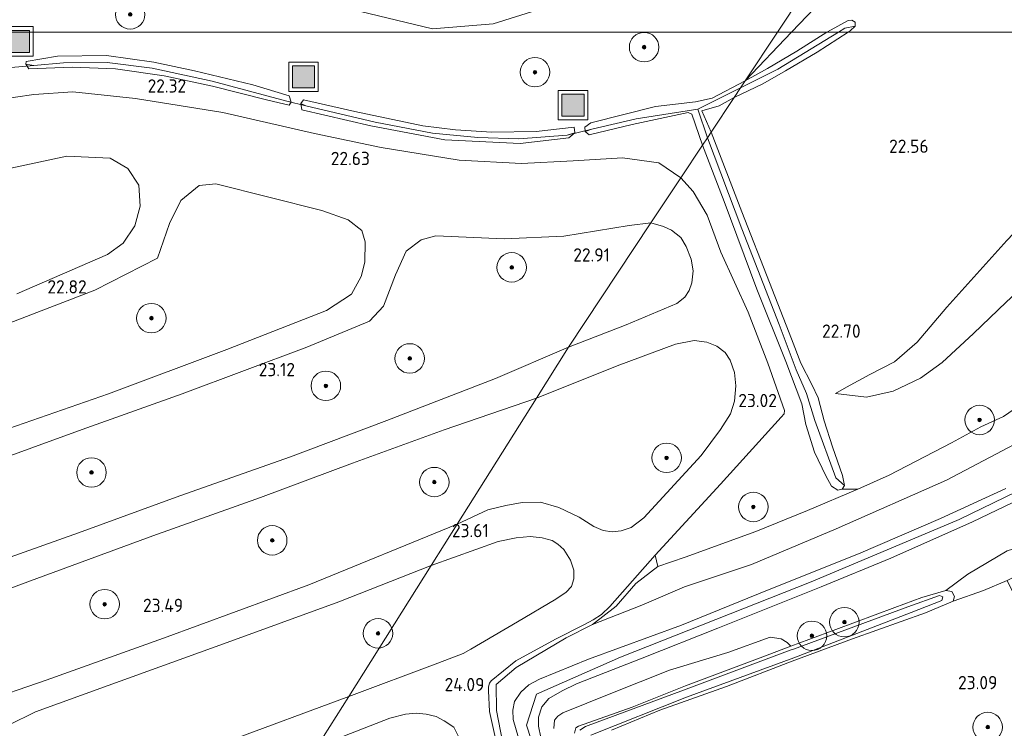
# Model space of a CAD drawing. Header units: metres. Extents: x 185049 to 189876, y 349292 to 352302.
# Tile 79 of 256: x 188019 to 188152, y 349906 to 350002. Entities that reach past the tile are written whole.
import ezdxf
from ezdxf.enums import TextEntityAlignment as Align

# ---------------------------------------------------------------- set-up
doc = ezdxf.new("R2010")
doc.units = ezdxf.units.M
for name, color, linetype, lineweight in [('B-WE-GR-BOOM-S', 90, 'Continuous', 25), ('B-WE-GR-GRAS-GV', 60, 'Continuous', 13), ('B-WE-GW-OPHOGING_KRUIN-G', 90, 'Continuous', 18), ('B-WE-GW-TALUD_KRUIN-G', 90, 'Continuous', 18), ('B-WE-GW-TALUD_TEEN-G', 90, 'Continuous', 18), ('B-WE-IE-MEUBILAIR_WEGMEUBILAIR-S', 7, 'Continuous', 25), ('B-WE-IE-TERREINAFSCHEIDING_KUNSTMATIG_HEKWERK-G', 20, 'IE-TERREINAFSCHEIDING-KUNSTMATIG', 18), ('B-WE-KW-KUNSTWERK_DUIKER-G', 170, 'Continuous', 18), ('B-WE-OG-TERREIN_GROEN-GV', 7, 'Continuous', 18), ('B-WE-OG-WATER_GREPPEL-G', 160, 'Continuous', 18), ('B-WE-OG-WATER_SLOOT-G', 120, 'Continuous', 18), ('B-WE-OG-WATER_SLOOT-GV', 120, 'Continuous', 18), ('B-WE-VH-VERHARDING_ASFALT-GV', 252, 'Continuous', 18), ('X-XX-AL-HOOGTELABEL-S', 7, 'Continuous', 25)]:
    doc.layers.add(name, color=color, linetype=linetype, lineweight=lineweight)
doc.styles.add('NLCS-ISO-ANNOTATIVE-T18', font='NLCS-ISO.ttf', dxfattribs={"height": 1.8})
doc.linetypes.add('IE-TERREINAFSCHEIDING-KUNSTMATIG', pattern='A,4,[82,NLCS.SHX,S=0.75,R=90,X=0,Y=0],4,-2', length=10)

# ---------------------------------------------------------------- blocks, each defined once
blk = doc.blocks.new('SGR-BOOM_01-SO')
at = {"linetype": 'ByBlock', "lineweight": 18}
h = blk.add_hatch(color=0, dxfattribs=at)
h.dxf.hatch_style = 1
edge = h.paths.add_edge_path()
edge.add_arc((0, 0), 0.25, 0, 360)
at = {"color": 0, "linetype": 'ByBlock', "lineweight": 18}
for radius in [2, 0.25]:
    blk.add_circle((0, 0), radius, dxfattribs=at)
blk = doc.blocks.new('SIE-WEG_AFVALBAK-SO')
at = {"linetype": 'ByBlock', "lineweight": 18}
h = blk.add_hatch(color=0, dxfattribs=at)
h.dxf.hatch_style = 1
h.paths.add_polyline_path([(-1.5, -1.5), (1.5, -1.5), (1.5, 1.5), (-1.5, 1.5)])
at = {"color": 0, "linetype": 'ByBlock', "lineweight": 18}
for points in [[(-2, -2), (2, -2), (2, 2), (-2, 2)], [(-1.5, -1.5), (1.5, -1.5), (1.5, 1.5), (-1.5, 1.5)]]:
    blk.add_lwpolyline(points, close=True, dxfattribs=at)
blk = doc.blocks.new('SAL-HOOGTELABEL-SO')
at = {"color": 0, "linetype": 'ByBlock', "lineweight": -2, "style": 'NLCS-ISO-ANNOTATIVE-T18'}
blk.add_attdef('HOOGTE', text='', height=1.8, dxfattribs=at).set_placement((2.79, 0), align=Align.RIGHT)

msp = doc.modelspace()

# ---------------------------------------------------------------- linework, layer by layer
at = {"layer": 'B-WE-GR-GRAS-GV'}
for points in [[(188148.525, 350040.492, 22.524), (188121.6747, 350000, 22.683), (187894.8659, 350000, 21.7264), (187898.992, 350002.592, 21.703)], [(188128.85, 350005.557, 22.723), (188123.5727, 350000, 22.7166), (188121.6747, 350000, 22.683), (188148.525, 350040.492, 22.524)], [(188181.053, 350004.121, 22.873), (188177.7703, 350000, 22.8938), (188131.2615, 350000, 22.6533), (188131.553, 350000.189, 22.653), (188132.196, 350000.782, 22.627), (188132.216, 350001.327, 22.606), (188131.772, 350001.617, 22.614), (188131.273, 350001.574, 22.614), (188128.443, 350000.051, 22.627), (188128.3634, 350000, 22.627), (188123.5727, 350000, 22.7166), (188128.85, 350005.557, 22.723)], [(188065.141, 350002.795, 21.993), (188074.906, 350000.436, 22.181), (188083.094, 350001.136, 22.351), (188089.879, 350003.243, 22.427)], [(188089.879, 350003.243, 22.427), (188083.094, 350001.136, 22.351), (188074.906, 350000.436, 22.181), (188065.141, 350002.795, 21.993)], [(187894.8659, 350000, 21.7264), (188121.6747, 350000, 22.683), (188117.283, 349993.377, 22.709), (188112.813, 349991.049, 22.709), (188110.564, 349990.538, 22.687), (188105.111, 349989.914, 22.652), (188096.377, 349987.689, 22.605), (188095.532, 349987.111, 22.588), (188095.58, 349986.519, 22.592), (188096.157, 349986.056, 22.601), (188101.95, 349987.481, 22.648), (188109.581, 349989.106, 22.717), (188110.042, 349988.851, 22.743), (188111.499, 349984.655, 22.743), (188108.55, 349980.207, 22.782), (188105.565, 349982.262, 22.769), (188100.636, 349982.917, 22.748), (188093.985, 349982.518, 22.713), (188086.941, 349982.18, 22.696), (188078.511, 349982.623, 22.609), (188067.942, 349984.323, 22.51), (188058.9, 349986.225, 22.432), (188046.427, 349989.08, 22.333), (188034.617, 349991.011, 22.294), (188026.112, 349991.898, 22.298), (188020.807, 349991.54, 22.333), (188015.777, 349990.804, 22.341)], [(188154.365, 349949.251, 23.914), (188152.313, 349947.856, 23.94), (188149.268, 349946.443, 23.918), (188145.279, 349944.266, 23.922), (188136.833, 349939.903, 24.052), (188132.573, 349937.984, 24.052), (188130.428, 349937.976, 23.897), (188130.744, 349938.495, 23.922), (188130.509, 349939.85, 23.849), (188129.124, 349943.724, 23.492), (188127.989, 349947.261, 23.204), (188127.197, 349950.364, 22.997), (188126.325, 349952.204, 22.877), (188124.839, 349955.083, 22.89), (188123.563, 349958.372, 22.868), (188120.577, 349966.042, 22.808), (188116.842, 349975.625, 22.748), (188112.674, 349986.427, 22.7), (188115.793, 349991.13, 22.709), (188119.668, 349992.995, 22.687), (188122.784, 349994.732, 22.662), (188127.04, 349997.263, 22.657), (188131.2615, 350000, 22.6533), (188177.7703, 350000, 22.8938)], [(188017.039, 349981.399, 22.471), (188025.286, 349983.165, 22.462), (188031.158, 349982.885, 22.493), (188033.578, 349981.499, 22.484), (188035.039, 349979.214, 22.493), (188035.227, 349976.384, 22.544), (188034.493, 349973.7, 22.601), (188032.933, 349971.355, 22.665), (188030.783, 349969.817, 22.67), (188018.488, 349964.486, 22.743)], [(188017.485, 349960.502, 22.817), (188029.084, 349964.998, 22.782), (188037.572, 349969.344, 22.735), (188039.195, 349974.036, 22.562), (188040.764, 349977.148, 22.518), (188043.248, 349979.17, 22.497), (188045.491, 349979.432, 22.501), (188059.882, 349975.79, 22.691), (188063.451, 349974.516, 22.748), (188065.305, 349973.082, 22.76), (188065.731, 349971.525, 22.799), (188065.72, 349968.773, 22.86), (188065.215, 349966.853, 22.894), (188063.891, 349964.429, 22.89), (188060.499, 349962.215, 22.869), (188046.999, 349956.958, 22.946), (188030.947, 349950.937, 23.002), (188016.381, 349945.841, 23.015)], [(188013.651, 349941.085, 23.067), (188027.363, 349946.062, 23.059), (188040.944, 349950.935, 23.046), (188057.857, 349957.232, 22.981), (188066.349, 349960.769, 22.938), (188068.228, 349962.803, 22.899), (188069.854, 349967.07, 22.851), (188071.31, 349970.292, 22.786), (188073.333, 349971.803, 22.791), (188075.317, 349972.372, 22.795), (188084.6, 349971.939, 22.83), (188092.679, 349972.309, 22.786), (188101.574, 349973.754, 22.821), (188104.507, 349974.11, 22.812), (188093.328, 349957.252, 23.046), (188083.449, 349953.009, 23.149), (188068.712, 349947.291, 23.201), (188055.647, 349942.388, 23.249), (188040.595, 349937.069, 23.24), (188026.874, 349932.085, 23.223), (188013.476, 349927.323, 23.175)], [(188152.766, 349971.744, 22.92), (188144.641, 349962.661, 22.903), (188140.607, 349957.91, 22.86), (188137.566, 349955.255, 22.842), (188134.213, 349953.549, 22.842), (188131.046, 349951.806, 22.924), (188129.547, 349950.965, 23.105), (188133.728, 349950.481, 23.6), (188137.385, 349951.298, 23.742), (188141.062, 349953.055, 23.772), (188144.007, 349955.158, 23.776), (188148.241, 349959.119, 23.884), (188152.692, 349963.378, 24.056)], [(188155.498, 349944.972, 23.888), (188144.613, 349939.201, 23.953), (188129.622, 349932.601, 24.082), (188118.169, 349927.787, 24.163), (188109.072, 349924.742, 24.09), (188103.26, 349922.235, 24.004), (188096.6, 349919.606, 23.996), (188099.799, 349922.127, 23.935), (188102.464, 349925.174, 23.823), (188105.466, 349927.489, 23.793), (188109.154, 349928.755, 23.871), (188118.74, 349932.235, 23.944), (188125.759, 349935.107, 23.948), (188132.573, 349937.984, 24.052), (188136.833, 349939.903, 24.052), (188145.279, 349944.266, 23.922), (188149.268, 349946.443, 23.918), (188152.313, 349947.856, 23.94), (188154.365, 349949.251, 23.914)], [(188084.402, 349903.764, 24.331), (188083.561, 349907.937, 24.262), (188083.516, 349911.47, 24.176), (188086.232, 349913.811, 24.15), (188092.994, 349917.804, 24.008), (188096.6, 349919.606, 23.996), (188103.26, 349922.235, 24.004), (188109.072, 349924.742, 24.09), (188118.169, 349927.787, 24.163), (188129.622, 349932.601, 24.082), (188144.613, 349939.201, 23.953), (188155.498, 349944.972, 23.888)], [(188087.181, 349902.057, 25.394), (188085.824, 349906.738, 25.334), (188085.766, 349908.008, 25.325), (188086.028, 349909.17, 25.338), (188086.864, 349910.455, 25.347), (188087.947, 349911.463, 25.347), (188089.416, 349912.193, 25.33), (188096.04, 349914.939, 25.42), (188108.678, 349919.548, 25.562), (188120.326, 349924.292, 25.484), (188132.649, 349929.235, 25.51), (188143.791, 349934.023, 25.545), (188152.652, 349938.065, 25.536)], [(188152.652, 349938.065, 25.536), (188143.791, 349934.023, 25.545), (188132.649, 349929.235, 25.51), (188120.326, 349924.292, 25.484), (188108.678, 349919.548, 25.562), (188096.04, 349914.939, 25.42), (188089.416, 349912.193, 25.33), (188087.947, 349911.463, 25.347), (188086.864, 349910.455, 25.347), (188086.028, 349909.17, 25.338), (188085.766, 349908.008, 25.325), (188085.824, 349906.738, 25.334), (188087.181, 349902.057, 25.394)], [(188089.58, 349904.278, 25.424), (188089.274, 349905.833, 25.403), (188089.28, 349907.069, 25.403), (188089.704, 349908.476, 25.394), (188090.686, 349909.566, 25.398), (188092.451, 349910.645, 25.437), (188094.415, 349911.584, 25.48), (188103.31, 349915.058, 25.562), (188113.589, 349919.132, 25.562), (188127.618, 349924.732, 25.562), (188137.028, 349928.637, 25.553), (188148.119, 349933.567, 25.545), (188158.015, 349938.31, 25.519)], [(188158.015, 349938.31, 25.519), (188148.119, 349933.567, 25.545), (188137.028, 349928.637, 25.553), (188127.618, 349924.732, 25.562), (188113.589, 349919.132, 25.562), (188103.31, 349915.058, 25.562), (188094.415, 349911.584, 25.48), (188092.451, 349910.645, 25.437), (188090.686, 349909.566, 25.398), (188089.704, 349908.476, 25.394), (188089.28, 349907.069, 25.403), (188089.274, 349905.833, 25.403), (188089.58, 349904.278, 25.424)], [(188083.508, 349903.76, 24.181), (188082.621, 349907.826, 24.099), (188082.503, 349910.63, 24.039), (188082.481, 349911.177, 24.039), (188082.625, 349911.678, 24.039), (188082.849, 349912.001, 24.039), (188086.178, 349914.718, 23.978), (188091.583, 349917.64, 23.944), (188095.411, 349919.583, 23.888), (188096.667, 349920.27, 23.888), (188097.807, 349920.998, 23.875), (188098.938, 349922.082, 23.866), (188105.066, 349929.042, 23.664), (188105.466, 349927.489, 23.793), (188102.464, 349925.174, 23.823), (188099.799, 349922.127, 23.935), (188096.6, 349919.606, 23.996), (188092.994, 349917.804, 24.008), (188086.232, 349913.811, 24.15), (188083.516, 349911.47, 24.176), (188083.561, 349907.937, 24.262), (188084.402, 349903.764, 24.331)], [(188152.827, 349929.632, 23.798), (188147.489, 349926.464, 23.505), (188144.503, 349924.25, 23.01), (188141.275, 349923.276, 23.01), (188137.61, 349921.914, 23.002), (188129.582, 349918.955, 22.937), (188123.482, 349916.666, 22.838), (188123.001, 349917.182, 23.195), (188122.17, 349917.662, 23.604), (188120.691, 349917.888, 23.91), (188114.958, 349915.825, 24.129), (188107.01, 349913.41, 24.172), (188099.061, 349910.287, 24.194), (188092.554, 349907.625, 24.198), (188091.875, 349907.175, 24.198), (188091.445, 349906.65, 24.185), (188091.362, 349905.506, 24.129)], [(188152.827, 349925.589, 23.733), (188149.627, 349924.226, 23.32), (188145.49, 349922.787, 23.032), (188145.698, 349923.439, 23.027), (188145.332, 349924.096, 23.01), (188144.503, 349924.25, 23.01), (188147.489, 349926.464, 23.505), (188152.827, 349929.632, 23.798)], [(188099.157, 349905.311, 22.907), (188105.739, 349908.014, 22.993), (188114.78, 349911.223, 22.967), (188123.69, 349914.655, 22.98), (188131.838, 349917.695, 22.989), (188141.753, 349921.211, 23.01), (188145.49, 349922.787, 23.032), (188149.627, 349924.226, 23.32), (188152.827, 349925.589, 23.733), (188154.341, 349922.531, 23.445), (188156.621, 349917.03, 23.393), (188161.231, 349906.367, 23.492), (188166.532, 349892.916, 23.559)], [(188094.15, 349904.872, 22.821), (188094.334, 349905.597, 22.821), (188094.675, 349905.841, 22.825), (188101.95, 349908.403, 22.916), (188109.201, 349911.314, 22.916), (188119.307, 349915.1, 22.933), (188123.482, 349916.666, 22.838), (188129.582, 349918.955, 22.937), (188137.61, 349921.914, 23.002), (188141.275, 349923.276, 23.01), (188144.503, 349924.25, 23.01), (188145.332, 349924.096, 23.01), (188145.698, 349923.439, 23.027), (188145.49, 349922.787, 23.032), (188141.753, 349921.211, 23.01), (188131.838, 349917.695, 22.989), (188123.69, 349914.655, 22.98), (188114.78, 349911.223, 22.967), (188105.739, 349908.014, 22.993), (188099.157, 349905.311, 22.907)], [(188096.338, 349904.634, 22.748), (188109.328, 349909.752, 22.748), (188123.89, 349915.091, 22.748), (188139.793, 349921.249, 22.748), (188143.968, 349922.897, 22.748), (188144.105, 349923.36, 22.748), (188143.648, 349923.583, 22.748), (188139.348, 349922.005, 22.748), (188123.839, 349916.285, 22.748), (188123.412, 349916.127, 22.748), (188108.907, 349910.706, 22.748), (188095.62, 349905.77, 22.748), (188094.874, 349905.297, 22.748)]]:
    msp.add_polyline3d(points, dxfattribs=at)
for points in [[(188129.9531, 350000, 22.4355), (188128.3634, 350000, 22.627), (188128.443, 350000.051, 22.627), (188131.273, 350001.574, 22.614), (188131.772, 350001.617, 22.614), (188132.216, 350001.327, 22.606), (188132.196, 350000.782, 22.627), (188130.81, 350000.524, 22.438)], [(188131.2615, 350000, 22.6533), (188129.9531, 350000, 22.4355), (188130.81, 350000.524, 22.438), (188132.196, 350000.782, 22.627), (188131.553, 350000.189, 22.653)], [(188119.668, 349992.995, 22.687), (188115.793, 349991.13, 22.709), (188116.658, 349992.434, 22.376), (188121.746, 349994.981, 22.412), (188129.9531, 350000, 22.4355), (188131.2615, 350000, 22.6533), (188127.04, 349997.263, 22.657), (188122.784, 349994.732, 22.662)], [(188121.746, 349994.981, 22.412), (188116.658, 349992.434, 22.376), (188117.283, 349993.377, 22.709), (188120.306, 349995.042, 22.649), (188124.312, 349997.405, 22.627), (188128.3634, 350000, 22.627), (188129.9531, 350000, 22.4355)], [(188120.306, 349995.042, 22.649), (188117.283, 349993.377, 22.709), (188123.5727, 350000, 22.7166), (188128.3634, 350000, 22.627), (188124.312, 349997.405, 22.627)], [(188123.5727, 350000, 22.7166), (188117.283, 349993.377, 22.709), (188121.6747, 350000, 22.683)], [(188137.385, 349951.298, 23.742), (188133.728, 349950.481, 23.6), (188129.547, 349950.965, 23.105), (188131.046, 349951.806, 22.924), (188134.213, 349953.549, 22.842), (188137.566, 349955.255, 22.842), (188140.607, 349957.91, 22.86), (188144.641, 349962.661, 22.903), (188152.766, 349971.744, 22.92), (188161.932, 349981.308, 22.946), (188172.356, 349993.203, 22.928), (188177.7703, 350000, 22.8938), (188185.3771, 350000, 24.2312), (188184.493, 349998.958, 24.232), (188171.104, 349983.035, 24.181), (188164.238, 349975.265, 24.138), (188157.699, 349968.034, 24.125), (188152.692, 349963.378, 24.056), (188148.241, 349959.119, 23.884), (188144.007, 349955.158, 23.776), (188141.062, 349953.055, 23.772)], [(188019.795, 349996.004, 22.225), (188019.722, 349995.628, 22.22), (188020.12, 349995.033, 22.263), (188026, 349995.218, 22.298), (188031.89, 349995.002, 22.255), (188038.47, 349994.075, 22.276), (188045.036, 349992.668, 22.272), (188052.556, 349990.78, 22.294), (188055.447, 349990.076, 22.302), (188055.717, 349990.499, 22.302), (188055.463, 349991.357, 22.359), (188050.524, 349992.845, 22.32), (188042.612, 349994.753, 22.285), (188037.095, 349995.922, 22.203), (188030.689, 349996.831, 22.212), (188024.039, 349996.72, 22.229)], [(188037.095, 349995.922, 22.203), (188042.612, 349994.753, 22.285), (188050.524, 349992.845, 22.32), (188055.463, 349991.357, 22.359), (188055.717, 349990.499, 22.302), (188055.141, 349990.642, 22.164), (188044.99, 349993.333, 22.134), (188036.863, 349995.119, 22.121), (188030.747, 349995.857, 22.121), (188024.829, 349995.841, 22.117), (188020.823, 349995.454, 22.117), (188019.722, 349995.628, 22.22), (188019.795, 349996.004, 22.225), (188024.039, 349996.72, 22.229), (188030.689, 349996.831, 22.212)], [(188030.747, 349995.857, 22.121), (188036.863, 349995.119, 22.121), (188044.99, 349993.333, 22.134), (188055.141, 349990.642, 22.164), (188055.717, 349990.499, 22.302), (188055.447, 349990.076, 22.302), (188052.556, 349990.78, 22.294), (188045.036, 349992.668, 22.272), (188038.47, 349994.075, 22.276), (188031.89, 349995.002, 22.255), (188026, 349995.218, 22.298), (188020.12, 349995.033, 22.263), (188019.722, 349995.628, 22.22), (188020.823, 349995.454, 22.117), (188024.829, 349995.841, 22.117)], [(188096.476, 349986.816, 22.272), (188095.58, 349986.519, 22.592), (188095.532, 349987.111, 22.588), (188096.377, 349987.689, 22.605), (188105.111, 349989.914, 22.652), (188110.564, 349990.538, 22.687), (188112.813, 349991.049, 22.709), (188117.283, 349993.377, 22.709), (188116.658, 349992.434, 22.376), (188110.862, 349989.546, 22.38), (188102.505, 349988.226, 22.276)], [(188112.674, 349986.427, 22.7), (188112.176, 349985.675, 22.225), (188110.862, 349989.546, 22.38), (188116.658, 349992.434, 22.376), (188115.793, 349991.13, 22.709), (188113.762, 349990.016, 22.696), (188111.413, 349989.319, 22.7)], [(188115.793, 349991.13, 22.709), (188112.674, 349986.427, 22.7), (188111.413, 349989.319, 22.7), (188113.762, 349990.016, 22.696)], [(188057.011, 349990.31, 22.354), (188057.173, 349989.459, 22.328), (188066.541, 349987.281, 22.436), (188076.548, 349985.388, 22.523), (188086.793, 349984.877, 22.622), (188093.359, 349985.641, 22.596), (188094.192, 349986.337, 22.609), (188094.105, 349987.116, 22.605), (188088.954, 349986.522, 22.635), (188082.912, 349986.401, 22.566), (188078.024, 349986.746, 22.549), (188073.554, 349987.289, 22.518), (188064.362, 349989.21, 22.415), (188057.397, 349990.796, 22.354)], [(188078.024, 349986.746, 22.549), (188082.912, 349986.401, 22.566), (188088.954, 349986.522, 22.635), (188094.105, 349987.116, 22.605), (188094.192, 349986.337, 22.609), (188093.147, 349986.003, 22.315), (188086.597, 349985.512, 22.22), (188081.026, 349985.713, 22.194), (188074.905, 349986.283, 22.19), (188067.116, 349987.785, 22.199), (188057.692, 349989.988, 22.194), (188057.011, 349990.31, 22.354), (188057.397, 349990.796, 22.354), (188064.362, 349989.21, 22.415), (188073.554, 349987.289, 22.518)], [(188081.026, 349985.713, 22.194), (188086.597, 349985.512, 22.22), (188093.147, 349986.003, 22.315), (188094.192, 349986.337, 22.609), (188093.359, 349985.641, 22.596), (188086.793, 349984.877, 22.622), (188076.548, 349985.388, 22.523), (188066.541, 349987.281, 22.436), (188057.173, 349989.459, 22.328), (188057.011, 349990.31, 22.354), (188057.692, 349989.988, 22.194), (188067.116, 349987.785, 22.199), (188074.905, 349986.283, 22.19)], [(188110.862, 349989.546, 22.38), (188112.176, 349985.675, 22.225), (188111.499, 349984.655, 22.743), (188110.042, 349988.851, 22.743), (188109.581, 349989.106, 22.717), (188101.95, 349987.481, 22.648), (188096.157, 349986.056, 22.601), (188095.58, 349986.519, 22.592), (188096.476, 349986.816, 22.272), (188102.505, 349988.226, 22.276)], [(188130.509, 349939.85, 23.849), (188130.744, 349938.495, 23.922), (188129.579, 349939.512, 23.479), (188126.749, 349947.289, 22.774), (188125.606, 349950.951, 22.705), (188124.206, 349954.199, 22.614), (188121.902, 349960.316, 22.403), (188116.851, 349973.304, 22.403), (188112.176, 349985.675, 22.225), (188112.674, 349986.427, 22.7), (188116.842, 349975.625, 22.748), (188120.577, 349966.042, 22.808), (188123.563, 349958.372, 22.868), (188124.839, 349955.083, 22.89), (188126.325, 349952.204, 22.877), (188127.197, 349950.364, 22.997), (188127.989, 349947.261, 23.204), (188129.124, 349943.724, 23.492)], [(188129.019, 349938.396, 23.854), (188129.882, 349937.858, 23.888), (188130.428, 349937.976, 23.897), (188132.573, 349937.984, 24.052), (188125.759, 349935.107, 23.948), (188118.74, 349932.235, 23.944), (188109.154, 349928.755, 23.871), (188105.466, 349927.489, 23.793), (188105.066, 349929.042, 23.664), (188113.934, 349938.643, 23.354), (188122.198, 349947.746, 23.006), (188122.561, 349948.199, 23.006), (188122.639, 349948.638, 23.006), (188120.352, 349955.101, 22.963), (188117.692, 349962.016, 22.873), (188114.008, 349970.139, 22.829), (188112.117, 349975.181, 22.791), (188110.247, 349978.381, 22.774), (188108.55, 349980.207, 22.782), (188111.499, 349984.655, 22.743), (188114.451, 349977.016, 22.7), (188118.889, 349965.108, 22.799), (188122.804, 349955.323, 22.868), (188124.992, 349949.575, 22.997), (188125.541, 349946.773, 23.191), (188126.703, 349943.006, 23.552), (188128.217, 349939.803, 23.802)], [(188130.428, 349937.976, 23.897), (188129.882, 349937.858, 23.888), (188129.019, 349938.396, 23.854), (188128.217, 349939.803, 23.802), (188126.703, 349943.006, 23.552), (188125.541, 349946.773, 23.191), (188124.992, 349949.575, 22.997), (188122.804, 349955.323, 22.868), (188118.889, 349965.108, 22.799), (188114.451, 349977.016, 22.7), (188111.499, 349984.655, 22.743), (188112.176, 349985.675, 22.225), (188116.851, 349973.304, 22.403), (188121.902, 349960.316, 22.403), (188124.206, 349954.199, 22.614), (188125.606, 349950.951, 22.705), (188126.749, 349947.289, 22.774), (188129.579, 349939.512, 23.479), (188130.744, 349938.495, 23.922)], [(188101.135, 349960.266, 22.984), (188093.328, 349957.252, 23.046), (188104.507, 349974.11, 22.812), (188106.207, 349973.609, 22.851), (188107.315, 349973.131, 22.851), (188108.574, 349972.139, 22.864), (188109.297, 349970.912, 22.86), (188109.988, 349969.201, 22.898), (188110.256, 349967.608, 22.881), (188110.067, 349966.001, 22.894), (188109.693, 349964.959, 22.89), (188109.103, 349964.037, 22.911), (188108.047, 349963.175, 22.954)], [(188111.334, 349942.537, 23.268), (188103.558, 349934.084, 23.428), (188101.811, 349932.803, 23.531), (188100.476, 349932.347, 23.595), (188099.268, 349932.212, 23.591), (188098.027, 349932.378, 23.591), (188096.76, 349932.933, 23.591), (188094.784, 349934.17, 23.574), (188091.999, 349935.509, 23.539), (188089.518, 349936.233, 23.522), (188087.05, 349936.171, 23.509), (188084.831, 349935.79, 23.509), (188082.384, 349935.183, 23.509), (188078.217, 349933.228, 23.603), (188088.971, 349950.325, 23.214), (188099.934, 349954.714, 23.122), (188107.835, 349957.648, 23.053), (188110.388, 349958.178, 23.036), (188112.094, 349957.919, 23.006), (188113.435, 349957.374, 23.01), (188114.596, 349956.549, 23.014), (188115.276, 349955.493, 23.019), (188115.826, 349953.815, 23.023), (188116.012, 349951.987, 23.032), (188115.838, 349949.909, 23.109), (188115.286, 349948.223, 23.109), (188113.97, 349946.079, 23.109)], [(188013.541, 349909.002, 23.344), (188007.06, 349908.254, 23.327), (188003.117, 349909.485, 23.301), (188001.331, 349912.326, 23.292), (188000.964, 349914.735, 23.279), (188001.977, 349917.102, 23.262), (188003.897, 349918.979, 23.266), (188008.569, 349921.164, 23.257), (188020.372, 349925.529, 23.253), (188036.957, 349931.67, 23.305), (188051.543, 349936.853, 23.318), (188064.031, 349941.533, 23.301), (188076.488, 349946.037, 23.266), (188088.971, 349950.325, 23.214), (188078.217, 349933.228, 23.603), (188058.116, 349925.027, 23.543), (188038.412, 349917.79, 23.448), (188022.48, 349912.068, 23.387)], [(188075.615, 349914.362, 23.965), (188063.522, 349909.866, 23.854), (188074.687, 349927.616, 23.694), (188083.785, 349930.892, 23.651), (188086.239, 349931.385, 23.6), (188088.14, 349931.554, 23.6), (188089.757, 349931.374, 23.604), (188091.106, 349931.022, 23.604), (188091.898, 349930.533, 23.669), (188092.71, 349929.822, 23.673), (188093.593, 349928.37, 23.673), (188094.039, 349926.986, 23.673), (188094.056, 349925.841, 23.677), (188093.732, 349924.771, 23.712), (188093.025, 349924.012, 23.776), (188091.595, 349923.069, 23.841), (188086.408, 349919.981, 23.91), (188080.105, 349916.278, 23.983), (188079.043, 349915.684, 23.974)], [(188034.285, 349899.175, 23.577), (188023.532, 349895.279, 23.495), (188020.086, 349895.3, 23.443), (188017.251, 349896.495, 23.413), (188015.678, 349898.583, 23.391), (188014.818, 349901.302, 23.387), (188015.484, 349903.875, 23.409), (188017.378, 349905.973, 23.404), (188021.042, 349907.765, 23.37), (188030.884, 349911.33, 23.448), (188046.535, 349917.01, 23.56), (188062.17, 349922.718, 23.633), (188074.687, 349927.616, 23.694), (188063.522, 349909.866, 23.854), (188046.944, 349903.704, 23.672)], [(188072.628, 349895.564, 24.172), (188049.136, 349886.997, 23.828), (188059.24, 349903.059, 23.85), (188069.116, 349906.901, 24.004), (188071.244, 349907.464, 24.004), (188072.713, 349907.618, 24.039), (188074.048, 349907.466, 24.082), (188075.368, 349907.15, 24.086), (188076.481, 349906.548, 24.12), (188077.781, 349905.68, 24.125), (188078.445, 349904.36, 24.125), (188078.739, 349902.68, 24.198), (188078.621, 349901.42, 24.168), (188077.982, 349899.87, 24.202), (188077.053, 349898.275, 24.202), (188076.248, 349897.348, 24.202), (188075.238, 349896.664, 24.202)]]:
    msp.add_polyline3d(points, close=True, dxfattribs=at)
at = {"layer": 'B-WE-GW-OPHOGING_KRUIN-G'}
msp.add_polyline3d([(188268.936, 349956.574, 25.365), (188248.844, 349948.805, 25.313), (188233.683, 349944.479, 25.382), (188222.47, 349944.111, 25.356), (188203.273, 349945.78, 25.412), (188182.674, 349947.896, 25.464), (188172.365, 349946.764, 25.455), (188161.893, 349941.436, 25.481), (188146.324, 349933.875, 25.516), (188126.226, 349925.394, 25.481), (188100.379, 349915.193, 25.494), (188088.979, 349910.154, 25.365), (188087.613, 349905.962, 25.404), (188090.2, 349898.065, 25.485), (188100.048, 349871.098, 25.52), (188111.581, 349839.497, 25.429), (188125.092, 349802.985, 25.507), (188135.127, 349776.795, 25.546), (188140.238, 349767.641, 25.668), (188143.351, 349763.152, 25.893), (188144.433, 349755.857, 25.949), (188147.326, 349752.031, 25.929), (188147.423, 349724.171, 25.737)], dxfattribs=at)
at = {"layer": 'B-WE-GW-TALUD_KRUIN-G'}
for points in [[(188148.525, 350040.492, 22.524), (188141.917, 350036.362, 22.521), (188115.61, 350016.674, 22.451), (188099.039, 350007.13, 22.486), (188089.879, 350003.243, 22.427), (188083.094, 350001.136, 22.351), (188074.906, 350000.436, 22.181), (188065.141, 350002.795, 21.993), (188057.495, 350006.144, 21.875), (188050.32, 350009.786, 21.67)], [(188129.547, 349950.965, 23.105), (188133.728, 349950.481, 23.6), (188137.385, 349951.298, 23.742), (188141.062, 349953.055, 23.772), (188144.007, 349955.158, 23.776), (188148.241, 349959.119, 23.884), (188152.692, 349963.378, 24.056)], [(188087.181, 349902.057, 25.394), (188085.824, 349906.738, 25.334), (188085.766, 349908.008, 25.325), (188086.028, 349909.17, 25.338), (188086.864, 349910.455, 25.347), (188087.947, 349911.463, 25.347), (188089.416, 349912.193, 25.33), (188096.04, 349914.939, 25.42), (188108.678, 349919.548, 25.562), (188120.326, 349924.292, 25.484), (188132.649, 349929.235, 25.51), (188143.791, 349934.023, 25.545), (188152.652, 349938.065, 25.536)], [(188158.015, 349938.31, 25.519), (188148.119, 349933.567, 25.545), (188137.028, 349928.637, 25.553), (188127.618, 349924.732, 25.562), (188113.589, 349919.132, 25.562), (188103.31, 349915.058, 25.562), (188094.415, 349911.584, 25.48), (188092.451, 349910.645, 25.437), (188090.686, 349909.566, 25.398), (188089.704, 349908.476, 25.394), (188089.28, 349907.069, 25.403), (188089.274, 349905.833, 25.403), (188089.58, 349904.278, 25.424)]]:
    msp.add_polyline3d(points, dxfattribs=at)
at = {"layer": 'B-WE-GW-TALUD_TEEN-G'}
for points in [[(188177.7703, 350000, 22.8938), (188172.356, 349993.203, 22.928), (188161.932, 349981.308, 22.946), (188152.766, 349971.744, 22.92), (188144.641, 349962.661, 22.903), (188140.607, 349957.91, 22.86), (188137.566, 349955.255, 22.842), (188134.213, 349953.549, 22.842), (188131.046, 349951.806, 22.924), (188129.547, 349950.965, 23.105)], [(188096.6, 349919.606, 23.996), (188103.26, 349922.235, 24.004), (188109.072, 349924.742, 24.09), (188118.169, 349927.787, 24.163), (188129.622, 349932.601, 24.082), (188144.613, 349939.201, 23.953), (188155.498, 349944.972, 23.888)], [(188238.169, 349937.139, 23.217), (188231.998, 349936.741, 23.359), (188225.991, 349936.566, 23.423), (188219.233, 349936.732, 23.595), (188213.273, 349937.097, 23.548), (188204.471, 349937.629, 23.406), (188191.611, 349939.039, 23.26), (188182.552, 349939.739, 23.307), (188178.318, 349939.97, 23.247), (188176.351, 349939.721, 23.195), (188173.75, 349938.816, 23.113), (188170.712, 349937.43, 23.126), (188165.737, 349935.065, 23.23), (188160.665, 349931.955, 23.234), (188155.461, 349930.426, 23.634), (188152.827, 349929.632, 23.798), (188147.489, 349926.464, 23.505), (188144.503, 349924.25, 23.01)]]:
    msp.add_polyline3d(points, dxfattribs=at)
at = {"layer": 'B-WE-IE-TERREINAFSCHEIDING_KUNSTMATIG_HEKWERK-G'}
for points in [[(188161.062, 349954.029, 23.811), (188156.309, 349950.61, 23.944), (188154.365, 349949.251, 23.914), (188152.313, 349947.856, 23.94), (188149.268, 349946.443, 23.918), (188145.279, 349944.266, 23.922), (188136.833, 349939.903, 24.052), (188132.573, 349937.984, 24.052), (188125.759, 349935.107, 23.948), (188118.74, 349932.235, 23.944), (188109.154, 349928.755, 23.871), (188105.466, 349927.489, 23.793), (188102.464, 349925.174, 23.823), (188099.799, 349922.127, 23.935), (188096.6, 349919.606, 23.996)], [(188242.184, 349933.226, 23.144), (188235.28, 349932.196, 23.298), (188228.11, 349931.816, 23.41), (188221.27, 349931.878, 23.41), (188213.912, 349932.565, 23.372), (188205.068, 349933.564, 23.333), (188198.976, 349934.091, 23.225), (188192.06, 349934.657, 23.2), (188184.416, 349934.989, 23.2), (188180.545, 349934.812, 22.989), (188173.656, 349933.879, 22.946), (188169.855, 349932.923, 22.967), (188163.825, 349930.692, 23.04), (188160.065, 349929.333, 23.307), (188156.194, 349927.311, 23.712), (188152.827, 349925.589, 23.733), (188149.627, 349924.226, 23.32), (188145.49, 349922.787, 23.032)], [(188135.345, 349771.084, 25.467), (188132.017, 349776.465, 25.067), (188130.391, 349779.61, 24.856), (188128.984, 349782.968, 24.663), (188127.729, 349785.98, 24.576), (188126.39, 349789.614, 24.521), (188123.783, 349796.946, 24.486), (188120.975, 349804.399, 24.512), (188117.182, 349814.819, 24.486), (188113.554, 349824.763, 24.516), (188109.781, 349835.031, 24.546), (188106.369, 349844.252, 24.568), (188102.522, 349855.061, 24.564), (188098.834, 349864.926, 24.611), (188094.762, 349875.36, 24.533), (188089.49, 349889.611, 24.499), (188086.763, 349896.69, 24.426), (188085.479, 349900.424, 24.404), (188084.402, 349903.764, 24.331), (188083.561, 349907.937, 24.262), (188083.516, 349911.47, 24.176), (188086.232, 349913.811, 24.15), (188092.994, 349917.804, 24.008), (188096.6, 349919.606, 23.996)]]:
    msp.add_polyline3d(points, dxfattribs=at)
at = {"layer": 'B-WE-KW-KUNSTWERK_DUIKER-G'}
for points in [[(188017.72, 349995.184, 22.095), (188020.823, 349995.454, 22.117)], [(188055.141, 349990.642, 22.164), (188057.692, 349989.988, 22.194)], [(188096.476, 349986.816, 22.272), (188093.147, 349986.003, 22.315)]]:
    msp.add_polyline3d(points, dxfattribs=at)
at = {"layer": 'B-WE-OG-TERREIN_GROEN-GV'}
msp.add_polyline3d([(188091.362, 349905.506, 24.129), (188091.445, 349906.65, 24.185), (188091.875, 349907.175, 24.198), (188092.554, 349907.625, 24.198), (188099.061, 349910.287, 24.194), (188107.01, 349913.41, 24.172), (188114.958, 349915.825, 24.129), (188120.691, 349917.888, 23.91), (188122.17, 349917.662, 23.604), (188123.001, 349917.182, 23.195), (188123.482, 349916.666, 22.838), (188119.307, 349915.1, 22.933), (188109.201, 349911.314, 22.916), (188101.95, 349908.403, 22.916), (188094.675, 349905.841, 22.825), (188094.334, 349905.597, 22.821), (188094.15, 349904.872, 22.821)], dxfattribs=at)
at = {"layer": 'B-WE-OG-WATER_GREPPEL-G'}
for points in [[(188130.81, 350000.524, 22.438), (188129.9531, 350000, 22.4355)], [(188129.9531, 350000, 22.4355), (188121.746, 349994.981, 22.412), (188116.658, 349992.434, 22.376)], [(188055.141, 349990.642, 22.164), (188044.99, 349993.333, 22.134), (188036.863, 349995.119, 22.121), (188030.747, 349995.857, 22.121), (188024.829, 349995.841, 22.117), (188020.823, 349995.454, 22.117)], [(188116.658, 349992.434, 22.376), (188110.862, 349989.546, 22.38), (188102.505, 349988.226, 22.276), (188096.476, 349986.816, 22.272)], [(188093.147, 349986.003, 22.315), (188086.597, 349985.512, 22.22), (188081.026, 349985.713, 22.194), (188074.905, 349986.283, 22.19), (188067.116, 349987.785, 22.199), (188057.692, 349989.988, 22.194)], [(188112.176, 349985.675, 22.225), (188110.862, 349989.546, 22.38)], [(188112.176, 349985.675, 22.225), (188116.851, 349973.304, 22.403), (188121.902, 349960.316, 22.403), (188124.206, 349954.199, 22.614), (188125.606, 349950.951, 22.705), (188126.749, 349947.289, 22.774), (188129.579, 349939.512, 23.479)]]:
    msp.add_polyline3d(points, dxfattribs=at)
at = {"layer": 'B-WE-OG-WATER_SLOOT-G'}
for points in [[(188131.2615, 350000, 22.6533), (188131.553, 350000.189, 22.653), (188132.196, 350000.782, 22.627), (188132.216, 350001.327, 22.606), (188131.772, 350001.617, 22.614), (188131.273, 350001.574, 22.614), (188128.443, 350000.051, 22.627), (188128.3634, 350000, 22.627)], [(188115.793, 349991.13, 22.709), (188119.668, 349992.995, 22.687), (188122.784, 349994.732, 22.662), (188127.04, 349997.263, 22.657), (188131.2615, 350000, 22.6533)], [(188128.3634, 350000, 22.627), (188124.312, 349997.405, 22.627), (188120.306, 349995.042, 22.649), (188117.283, 349993.377, 22.709)], [(188117.283, 349993.377, 22.709), (188112.813, 349991.049, 22.709), (188110.564, 349990.538, 22.687), (188105.111, 349989.914, 22.652), (188096.377, 349987.689, 22.605), (188095.532, 349987.111, 22.588), (188095.58, 349986.519, 22.592), (188096.157, 349986.056, 22.601), (188101.95, 349987.481, 22.648), (188109.581, 349989.106, 22.717), (188110.042, 349988.851, 22.743), (188111.499, 349984.655, 22.743)], [(188112.674, 349986.427, 22.7), (188111.413, 349989.319, 22.7), (188113.762, 349990.016, 22.696), (188115.793, 349991.13, 22.709)], [(188111.499, 349984.655, 22.743), (188114.451, 349977.016, 22.7), (188118.889, 349965.108, 22.799), (188122.804, 349955.323, 22.868), (188124.992, 349949.575, 22.997), (188125.541, 349946.773, 23.191), (188126.703, 349943.006, 23.552), (188128.217, 349939.803, 23.802), (188129.019, 349938.396, 23.854), (188129.882, 349937.858, 23.888), (188130.428, 349937.976, 23.897), (188130.744, 349938.495, 23.922), (188130.509, 349939.85, 23.849), (188129.124, 349943.724, 23.492), (188127.989, 349947.261, 23.204), (188127.197, 349950.364, 22.997), (188126.325, 349952.204, 22.877), (188124.839, 349955.083, 22.89), (188123.563, 349958.372, 22.868), (188120.577, 349966.042, 22.808), (188116.842, 349975.625, 22.748), (188112.674, 349986.427, 22.7)], [(188099.157, 349905.311, 22.907), (188105.739, 349908.014, 22.993), (188114.78, 349911.223, 22.967), (188123.69, 349914.655, 22.98), (188131.838, 349917.695, 22.989), (188141.753, 349921.211, 23.01), (188145.49, 349922.787, 23.032), (188145.698, 349923.439, 23.027), (188145.332, 349924.096, 23.01), (188144.503, 349924.25, 23.01), (188141.275, 349923.276, 23.01), (188137.61, 349921.914, 23.002), (188129.582, 349918.955, 22.937), (188123.482, 349916.666, 22.838), (188119.307, 349915.1, 22.933), (188109.201, 349911.314, 22.916), (188101.95, 349908.403, 22.916), (188094.675, 349905.841, 22.825), (188094.334, 349905.597, 22.821), (188094.15, 349904.872, 22.821)]]:
    msp.add_polyline3d(points, dxfattribs=at)
for points in [[(188030.689, 349996.831, 22.212), (188024.039, 349996.72, 22.229), (188019.795, 349996.004, 22.225), (188019.722, 349995.628, 22.22), (188020.12, 349995.033, 22.263), (188026, 349995.218, 22.298), (188031.89, 349995.002, 22.255), (188038.47, 349994.075, 22.276), (188045.036, 349992.668, 22.272), (188052.556, 349990.78, 22.294), (188055.447, 349990.076, 22.302), (188055.717, 349990.499, 22.302), (188055.463, 349991.357, 22.359), (188050.524, 349992.845, 22.32), (188042.612, 349994.753, 22.285), (188037.095, 349995.922, 22.203)], [(188057.397, 349990.796, 22.354), (188057.011, 349990.31, 22.354), (188057.173, 349989.459, 22.328), (188066.541, 349987.281, 22.436), (188076.548, 349985.388, 22.523), (188086.793, 349984.877, 22.622), (188093.359, 349985.641, 22.596), (188094.192, 349986.337, 22.609), (188094.105, 349987.116, 22.605), (188088.954, 349986.522, 22.635), (188082.912, 349986.401, 22.566), (188078.024, 349986.746, 22.549), (188073.554, 349987.289, 22.518), (188064.362, 349989.21, 22.415)]]:
    msp.add_polyline3d(points, close=True, dxfattribs=at)
at = {"layer": 'B-WE-OG-WATER_SLOOT-GV'}
msp.add_polyline3d([(188094.874, 349905.297, 22.748), (188095.62, 349905.77, 22.748), (188108.907, 349910.706, 22.748), (188123.412, 349916.127, 22.748), (188123.839, 349916.285, 22.748), (188139.348, 349922.005, 22.748), (188143.648, 349923.583, 22.748), (188144.105, 349923.36, 22.748), (188143.968, 349922.897, 22.748), (188139.793, 349921.249, 22.748), (188123.89, 349915.091, 22.748), (188109.328, 349909.752, 22.748), (188096.338, 349904.634, 22.748)], dxfattribs=at)
at = {"layer": 'B-WE-VH-VERHARDING_ASFALT-GV'}
for points in [[(188015.777, 349990.804, 22.341), (188020.807, 349991.54, 22.333), (188026.112, 349991.898, 22.298), (188034.617, 349991.011, 22.294), (188046.427, 349989.08, 22.333), (188058.9, 349986.225, 22.432), (188067.942, 349984.323, 22.51), (188078.511, 349982.623, 22.609), (188086.941, 349982.18, 22.696), (188093.985, 349982.518, 22.713), (188100.636, 349982.917, 22.748), (188105.565, 349982.262, 22.769), (188108.55, 349980.207, 22.782), (188104.507, 349974.11, 22.812), (188101.574, 349973.754, 22.821), (188092.679, 349972.309, 22.786), (188084.6, 349971.939, 22.83), (188075.317, 349972.372, 22.795), (188073.333, 349971.803, 22.791), (188071.31, 349970.292, 22.786), (188069.854, 349967.07, 22.851), (188068.228, 349962.803, 22.899), (188066.349, 349960.769, 22.938), (188057.857, 349957.232, 22.981), (188040.944, 349950.935, 23.046), (188027.363, 349946.062, 23.059), (188013.651, 349941.085, 23.067)], [(188018.488, 349964.486, 22.743), (188030.783, 349969.817, 22.67), (188032.933, 349971.355, 22.665), (188034.493, 349973.7, 22.601), (188035.227, 349976.384, 22.544), (188035.039, 349979.214, 22.493), (188033.578, 349981.499, 22.484), (188031.158, 349982.885, 22.493), (188025.286, 349983.165, 22.462), (188017.039, 349981.399, 22.471)], [(188016.381, 349945.841, 23.015), (188030.947, 349950.937, 23.002), (188046.999, 349956.958, 22.946), (188060.499, 349962.215, 22.869), (188063.891, 349964.429, 22.89), (188065.215, 349966.853, 22.894), (188065.72, 349968.773, 22.86), (188065.731, 349971.525, 22.799), (188065.305, 349973.082, 22.76), (188063.451, 349974.516, 22.748), (188059.882, 349975.79, 22.691), (188045.491, 349979.432, 22.501), (188043.248, 349979.17, 22.497), (188040.764, 349977.148, 22.518), (188039.195, 349974.036, 22.562), (188037.572, 349969.344, 22.735), (188029.084, 349964.998, 22.782), (188017.485, 349960.502, 22.817)], [(188078.445, 349904.36, 24.125), (188077.781, 349905.68, 24.125), (188076.481, 349906.548, 24.12), (188075.368, 349907.15, 24.086), (188074.048, 349907.466, 24.082), (188072.713, 349907.618, 24.039), (188071.244, 349907.464, 24.004), (188069.116, 349906.901, 24.004), (188059.24, 349903.059, 23.85), (188063.522, 349909.866, 23.854), (188075.615, 349914.362, 23.965), (188079.043, 349915.684, 23.974), (188080.105, 349916.278, 23.983), (188086.408, 349919.981, 23.91), (188091.595, 349923.069, 23.841), (188093.025, 349924.012, 23.776), (188093.732, 349924.771, 23.712), (188094.056, 349925.841, 23.677), (188094.039, 349926.986, 23.673), (188093.593, 349928.37, 23.673), (188092.71, 349929.822, 23.673), (188091.898, 349930.533, 23.669), (188091.106, 349931.022, 23.604), (188089.757, 349931.374, 23.604), (188088.14, 349931.554, 23.6), (188086.239, 349931.385, 23.6), (188083.785, 349930.892, 23.651), (188074.687, 349927.616, 23.694), (188078.217, 349933.228, 23.603), (188082.384, 349935.183, 23.509), (188084.831, 349935.79, 23.509), (188087.05, 349936.171, 23.509), (188089.518, 349936.233, 23.522), (188091.999, 349935.509, 23.539), (188094.784, 349934.17, 23.574), (188096.76, 349932.933, 23.591), (188098.027, 349932.378, 23.591), (188099.268, 349932.212, 23.591), (188100.476, 349932.347, 23.595), (188101.811, 349932.803, 23.531), (188103.558, 349934.084, 23.428), (188111.334, 349942.537, 23.268), (188113.97, 349946.079, 23.109), (188115.286, 349948.223, 23.109), (188115.838, 349949.909, 23.109), (188116.012, 349951.987, 23.032), (188115.826, 349953.815, 23.023), (188115.276, 349955.493, 23.019), (188114.596, 349956.549, 23.014), (188113.435, 349957.374, 23.01), (188112.094, 349957.919, 23.006), (188110.388, 349958.178, 23.036), (188107.835, 349957.648, 23.053), (188099.934, 349954.714, 23.122), (188088.971, 349950.325, 23.214), (188093.328, 349957.252, 23.046), (188101.135, 349960.266, 22.984), (188108.047, 349963.175, 22.954), (188109.103, 349964.037, 22.911), (188109.693, 349964.959, 22.89), (188110.067, 349966.001, 22.894), (188110.256, 349967.608, 22.881), (188109.988, 349969.201, 22.898), (188109.297, 349970.912, 22.86), (188108.574, 349972.139, 22.864), (188107.315, 349973.131, 22.851), (188106.207, 349973.609, 22.851), (188104.507, 349974.11, 22.812), (188108.55, 349980.207, 22.782), (188110.247, 349978.381, 22.774), (188112.117, 349975.181, 22.791), (188114.008, 349970.139, 22.829), (188117.692, 349962.016, 22.873), (188120.352, 349955.101, 22.963), (188122.639, 349948.638, 23.006), (188122.561, 349948.199, 23.006), (188122.198, 349947.746, 23.006), (188113.934, 349938.643, 23.354), (188105.066, 349929.042, 23.664), (188098.938, 349922.082, 23.866), (188097.807, 349920.998, 23.875), (188096.667, 349920.27, 23.888), (188095.411, 349919.583, 23.888), (188091.583, 349917.64, 23.944), (188086.178, 349914.718, 23.978), (188082.849, 349912.001, 24.039), (188082.625, 349911.678, 24.039), (188082.481, 349911.177, 24.039), (188082.503, 349910.63, 24.039), (188082.621, 349907.826, 24.099), (188083.508, 349903.76, 24.181)], [(188013.476, 349927.323, 23.175), (188026.874, 349932.085, 23.223), (188040.595, 349937.069, 23.24), (188055.647, 349942.388, 23.249), (188068.712, 349947.291, 23.201), (188083.449, 349953.009, 23.149), (188093.328, 349957.252, 23.046), (188088.971, 349950.325, 23.214), (188076.488, 349946.037, 23.266), (188064.031, 349941.533, 23.301), (188051.543, 349936.853, 23.318), (188036.957, 349931.67, 23.305), (188020.372, 349925.529, 23.253), (188008.569, 349921.164, 23.257)], [(188013.541, 349909.002, 23.344), (188022.48, 349912.068, 23.387), (188038.412, 349917.79, 23.448), (188058.116, 349925.027, 23.543), (188078.217, 349933.228, 23.603), (188074.687, 349927.616, 23.694), (188062.17, 349922.718, 23.633), (188046.535, 349917.01, 23.56), (188030.884, 349911.33, 23.448), (188021.042, 349907.765, 23.37), (188017.378, 349905.973, 23.404)], [(188046.944, 349903.704, 23.672), (188063.522, 349909.866, 23.854), (188059.24, 349903.059, 23.85)]]:
    msp.add_polyline3d(points, dxfattribs=at)

# ---------------------------------------------------------------- block references
at = {"layer": 'B-WE-GR-BOOM-S'}
for p in [(188033.885, 350002.402, 22.039), (188103.584, 349997.955, 22.648), (188088.786, 349994.558, 22.54), (188085.628, 349968.079, 22.894), (188036.759, 349961.188, 22.879), (188071.793, 349955.723, 23.008), (188060.426, 349952.001, 23.079), (188149.089, 349947.378, 23.858), (188106.641, 349942.232, 23.324), (188028.634, 349940.252, 23.106), (188075.134, 349938.949, 23.398), (188118.4, 349935.575, 23.935), (188053.149, 349931.044, 23.364), (188030.417, 349922.378, 23.331), (188130.753, 349919.944, 23.061), (188067.495, 349918.419, 23.814), (188126.348, 349918.091, 23.039), (188150.19, 349905.71, 22.971)]:
    msp.add_blockref('SGR-BOOM_01-SO', p, dxfattribs=at)
at = {"layer": 'B-WE-IE-MEUBILAIR_WEGMEUBILAIR-S'}
for p in [(188018.716, 349998.737, 22.225), (188057.391, 349993.924, 22.302), (188093.941, 349990.091, 22.652)]:
    msp.add_blockref('SIE-WEG_AFVALBAK-SO', p, dxfattribs=at)
at = {"layer": 'X-XX-AL-HOOGTELABEL-S'}
for p, values in [((188038.682, 349991.791, 22.32), {'HOOGTE': '22.32'}), ((188139.374, 349983.617, 22.559), {'HOOGTE': '22.56'}), ((188063.602, 349981.955, 22.631), {'HOOGTE': '22.63'}), ((188096.163, 349968.868, 22.907), {'HOOGTE': '22.91'}), ((188025.188, 349964.539, 22.821), {'HOOGTE': '22.82'}), ((188130.161, 349958.532, 22.701), {'HOOGTE': '22.70'}), ((188053.446, 349953.309, 23.115), {'HOOGTE': '23.12'}), ((188118.803, 349949.114, 23.02), {'HOOGTE': '23.02'}), ((188079.719, 349931.465, 23.605), {'HOOGTE': '23.61'}), ((188038.271, 349921.321, 23.491), {'HOOGTE': '23.49'}), ((188079.14, 349910.579, 24.091), {'HOOGTE': '24.09'}), ((188148.708, 349910.843, 23.089), {'HOOGTE': '23.09'})]:
    msp.add_blockref('SAL-HOOGTELABEL-SO', p, dxfattribs=at).add_auto_attribs(values)

doc.saveas('drawing.dxf')
